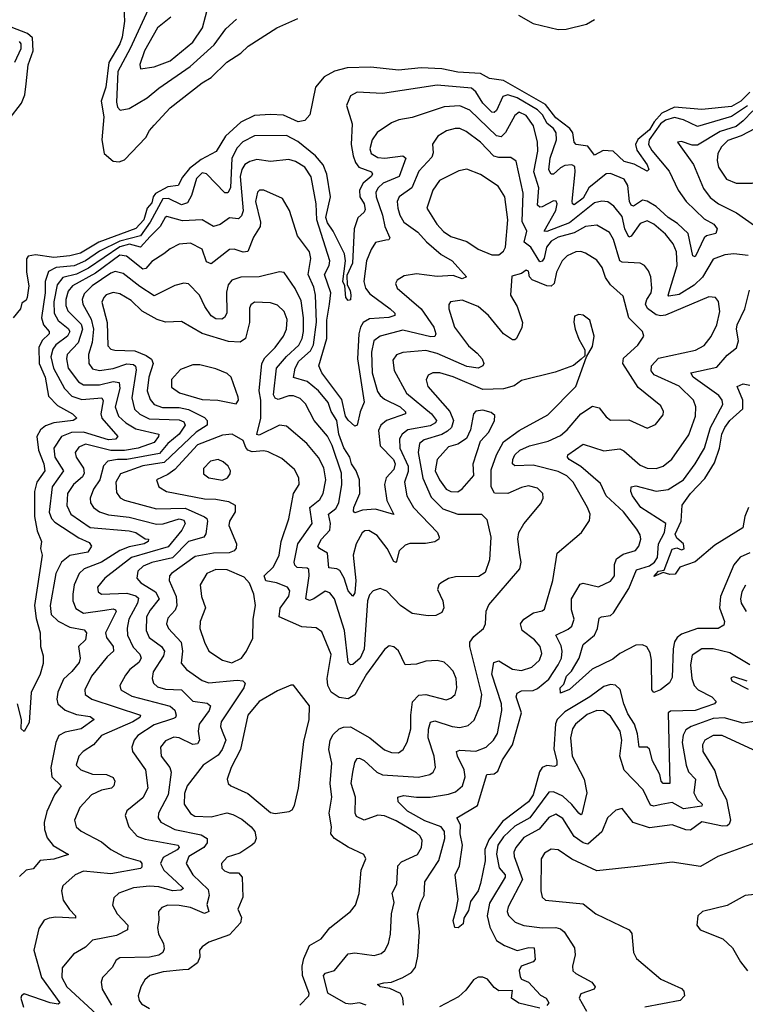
# Model space of a CAD drawing. Extents: x 1843161 to 1959474, y 907081 to 1016326.
# Tile 236 of 256: x 1874886 to 1878065, y 991238 to 995551. Entities that reach past the tile are written whole.
import ezdxf

# ---------------------------------------------------------------- set-up
doc = ezdxf.new("R2010")
doc.units = 0

msp = doc.modelspace()

# ---------------------------------------------------------------- linework, layer by layer
at = {"layer": '0CON20XD'}
for points in [[(1875337.3, 995692.7), (1875344.7, 995545), (1875334.7, 995474.7), (1875325.2, 995445), (1875276.8, 995363.2), (1875263.1, 995255), (1875243.4, 995195), (1875254.7, 995125.3), (1875246.2, 995025), (1875256.6, 994965), (1875295, 994931.6), (1875321.3, 994928.7), (1875345, 994937.8), (1875438.5, 995035), (1875454, 995066), (1875475, 995089.4), (1875544.8, 995165.2), (1875685, 995274.5), (1875725, 995297.3), (1875793.8, 995365), (1875854.7, 995405.3), (1875886.4, 995435), (1876012.5, 995515), (1876105, 995556.9)], [(1875475.4, 995655), (1875370.1, 995425), (1875315.5, 995325), (1875310.5, 995190.5), (1875315, 995168), (1875325.5, 995155.5), (1875365, 995162.1), (1875445, 995208.9), (1875495, 995251.1), (1875633.5, 995346.5), (1875738.7, 995441.3), (1875788.5, 995511.5), (1875835.9, 995554.1)], [(1875547.7, 995562.3), (1875490.2, 995515), (1875433.3, 995415), (1875412.9, 995355), (1875415.8, 995335.8), (1875474.6, 995344.6), (1875545, 995371.4), (1875645, 995453.2), (1875686.3, 995515), (1875712.7, 995615)], [(1877071.4, 995571.4), (1877135.2, 995535.2), (1877245, 995508.6), (1877280.2, 995509.8), (1877368.9, 995531.1), (1877405, 995552)], [(1874840, 995115), (1874894.5, 995185.5), (1874908.3, 995221.7), (1874915, 995270), (1874923.5, 995353.5), (1874944.9, 995415), (1874941.4, 995471.4), (1874920.2, 995490.2), (1874848.9, 995518.9)], [(1874864.2, 995365), (1874893, 995425), (1874892.1, 995445), (1874885, 995456.1)], [(1878085, 995233.6), (1878044.8, 995195), (1878005, 995171), (1877875, 995157.6), (1877755, 995168.4), (1877698.8, 995141.2), (1877666.4, 995103.6), (1877645, 995068.1), (1877594.3, 995025.7), (1877584.3, 995005), (1877589.9, 994979.9), (1877635.7, 994915), (1877642.5, 994895), (1877635, 994887.5), (1877578.7, 994918.7), (1877535, 994929.8), (1877485.6, 994975.6), (1877442.4, 994977.6), (1877405, 994958.1), (1877375, 994997.7), (1877324, 995005), (1877314.7, 995014.7), (1877309, 995055), (1877296.4, 995075), (1877235, 995122), (1877189.1, 995179.1), (1877005, 995285.6), (1876945, 995294), (1876905, 995316), (1876805, 995321.5), (1876735, 995336), (1876645, 995340.3), (1876545, 995330.4), (1876425, 995342.8), (1876320.3, 995339.7), (1876264.8, 995325.2), (1876219.4, 995300.6), (1876182.1, 995255), (1876157.5, 995135), (1876135, 995110), (1876106.2, 995103.8), (1876042.5, 995132.5), (1875985.4, 995135.4), (1875915, 995131.6), (1875855, 995102), (1875788.4, 995041.6), (1875746.2, 994973.8), (1875680.5, 994939.5), (1875630.3, 994899.7), (1875599.2, 994860.8), (1875580.6, 994825), (1875535, 994818.8), (1875480.7, 994789.3), (1875470.7, 994775), (1875465, 994749.5), (1875444.3, 994725), (1875429.3, 994675), (1875395, 994636), (1875233.2, 994576.8), (1875151.9, 994528.1), (1875105, 994516.1), (1875035, 994510.2), (1874955, 994520.6), (1874922.5, 994515), (1874916.4, 994503.6), (1874916.5, 994445), (1874925.5, 994385), (1874918.8, 994335), (1874915, 994322.5), (1874895, 994310), (1874890, 994285), (1874857.5, 994245)], [(1878095, 994834.6), (1878125, 994847.5), (1878138.2, 994871.8), (1878134, 995005), (1878146.7, 995083.3), (1878160.5, 995099.5), (1878205, 995125.5), (1878224.5, 995145), (1878262.3, 995245), (1878266, 995276), (1878257, 995327), (1878215, 995270.5), (1878138.8, 995091.2), (1878047.2, 995042.8), (1877988.4, 995021.6), (1877961, 994995), (1877945.2, 994965), (1877941.9, 994935), (1877948.3, 994905), (1877983, 994853), (1878025, 994835.7), (1878095, 994834.6)], [(1878075, 995174.1), (1878005, 995127.4), (1877855, 995083), (1877795, 995112.3), (1877755, 995122.2), (1877715, 995111), (1877693.3, 995095), (1877644.6, 995025), (1877640.4, 995005), (1877655, 994978.4), (1877732, 994888), (1877770.5, 994805), (1877805.6, 994755), (1877885, 994678.5), (1877927.6, 994655), (1877942.4, 994635), (1877936.4, 994615), (1877895.6, 994605), (1877884.9, 994595.1), (1877845, 994512.9), (1877835, 994516.2), (1877814.1, 994615), (1877768.4, 994658.4), (1877726.6, 994685), (1877675, 994733.1), (1877635, 994756.5), (1877615, 994760.6), (1877575, 994734.7), (1877565, 994739.4), (1877557.8, 994755), (1877551, 994825), (1877535, 994852), (1877475, 994877.2), (1877455, 994875.9), (1877378.9, 994815), (1877355, 994769.5), (1877315, 994740.3), (1877307.5, 994745), (1877306.2, 994756.2), (1877320.2, 994885), (1877317.5, 994907.5), (1877305, 994916.1), (1877275, 994912.3), (1877255, 994902.7), (1877224.5, 994874.5), (1877214.3, 994874.3), (1877205, 994893.8), (1877209.9, 994945), (1877237.6, 995025), (1877236.3, 995055), (1877224.8, 995075), (1877196.7, 995096.7), (1877176, 995135), (1877155, 995156.9), (1877065, 995209.2), (1877025, 995222.4), (1877002.5, 995215), (1876975, 995153.3), (1876965, 995144.7), (1876955, 995146.7), (1876915, 995186.2), (1876885, 995235.9), (1876865, 995251.7), (1876715, 995264.3), (1876475, 995227.3), (1876365, 995233.5), (1876335, 995217.5), (1876318.2, 995175), (1876342.2, 995095), (1876338.4, 995005), (1876347.1, 994955), (1876357.4, 994925), (1876372.5, 994905), (1876427.3, 994885), (1876431.9, 994875), (1876425.5, 994864.5), (1876390.9, 994835), (1876374.8, 994805), (1876376.2, 994775), (1876395.8, 994745), (1876399.8, 994720.2), (1876395, 994707.5), (1876367.3, 994682.7), (1876350.9, 994635), (1876344, 994485), (1876320, 994430), (1876320.2, 994390.2), (1876334.6, 994365), (1876337, 994345), (1876335, 994324.2), (1876325, 994320.5), (1876314.3, 994334.3), (1876310.6, 994385), (1876301.4, 994405), (1876313, 994495), (1876309.3, 994525), (1876259.7, 994625), (1876235, 994660.7), (1876227.2, 994685), (1876248.1, 994775), (1876231.5, 994875), (1876215.5, 994915), (1876182, 994955), (1876105, 995017.6), (1876055, 995044.4), (1875915, 995042.5), (1875864.3, 995015.7), (1875839.4, 994990.6), (1875815.3, 994944.7), (1875809.4, 994815), (1875797.5, 994792.5), (1875785, 994793.3), (1875705, 994875.7), (1875685, 994880.5), (1875660.2, 994855), (1875639.3, 994780.7), (1875621.5, 994748.5), (1875595, 994740.2), (1875538.3, 994768.3), (1875512.9, 994767.1), (1875458.3, 994665), (1875415, 994603.8), (1875325, 994580.8), (1875235, 994537.8), (1875175, 994494.9), (1875125, 994473.1), (1875045.5, 994465), (1875011.9, 994448.1), (1874996.9, 994405), (1874997.6, 994355), (1874982, 994245), (1874989.8, 994215), (1875014.7, 994185), (1875015.3, 994175), (1874984.1, 994145.9), (1874970.3, 994115), (1874971, 994045), (1874997.8, 993985), (1875012, 993902), (1875051.5, 993861.5), (1875117.8, 993825), (1875136.9, 993805), (1875120, 993795), (1875035, 993784.6), (1874998.5, 993771.5), (1874976.8, 993755), (1874961.2, 993725), (1874968.3, 993665), (1874992.2, 993605), (1874995.5, 993575), (1874960.8, 993525), (1874950.2, 993485), (1874951, 993375), (1874962.3, 993312.3), (1874982.1, 993265), (1874977.7, 993235), (1874983.8, 993205), (1874951.3, 992985), (1874958.3, 992928.3), (1874976.4, 992865), (1874976.9, 992805), (1874989.2, 992765), (1874989.5, 992730.5)], [(1878078.2, 994518.2), (1878015, 994525.4), (1877975, 994520.9), (1877925, 994502.9), (1877877, 994423), (1877841.5, 994388.5), (1877775, 994347.9), (1877730.5, 994340.5), (1877726.9, 994345), (1877766.6, 994475), (1877763, 994535), (1877749.6, 994569.6), (1877715, 994611.1), (1877665, 994655.3), (1877635, 994669.7), (1877605, 994659), (1877565, 994603.5), (1877555, 994598.2), (1877536.9, 994635), (1877525, 994689.1), (1877488.9, 994735), (1877463.2, 994753.2), (1877436.5, 994756.5), (1877405, 994748.4), (1877295, 994661.5), (1877195, 994623.2), (1877184.4, 994624.4), (1877235.5, 994715), (1877240.3, 994745), (1877236.1, 994756.1), (1877225, 994757.8), (1877175, 994731.9), (1877165, 994730.4), (1877155, 994738.8), (1877159.8, 994815), (1877138.6, 994885), (1877155.9, 994975), (1877154.8, 995015), (1877136.4, 995086.4), (1877105, 995131.4), (1877075, 995145.8), (1877055, 995131.5), (1877015, 995056.7), (1876995, 995037.7), (1876975, 995043), (1876858.4, 995155), (1876815, 995173.5), (1876745, 995170), (1876605, 995122.1), (1876546.7, 995113.3), (1876515, 995099.6), (1876452.2, 995057.8), (1876430.6, 995025), (1876419.4, 994985), (1876426.2, 994965), (1876455, 994948.1), (1876485.2, 994945.2), (1876564.2, 994954.2), (1876577.6, 994945), (1876548.6, 994865), (1876478.2, 994835), (1876456.7, 994815), (1876447, 994795), (1876447.4, 994775), (1876476, 994695), (1876485.6, 994645), (1876507.1, 994595), (1876502.7, 994587.3), (1876490, 994585), (1876445, 994575.6), (1876425.2, 994544.8), (1876404.8, 994495), (1876393.6, 994405), (1876401.4, 994375), (1876419.8, 994349.8), (1876509.6, 994285), (1876529.5, 994265), (1876528.9, 994255), (1876503.5, 994246.5), (1876418.7, 994241.3), (1876390.3, 994225), (1876378.6, 994205), (1876371.2, 994175), (1876365.6, 994065), (1876394.7, 993875.3), (1876377, 993833), (1876364.3, 993775.7), (1876355, 993770), (1876325, 993796.4), (1876313.8, 993815), (1876297.6, 993887.6), (1876209.3, 994005), (1876195.9, 994035), (1876232.1, 994155), (1876231.5, 994235), (1876243.9, 994305), (1876248.6, 994355), (1876222.1, 994435), (1876241.9, 994475), (1876245.2, 994495), (1876188.5, 994675), (1876185.2, 994745), (1876162.9, 994862.9), (1876135, 994904.7), (1876095, 994930.3), (1876065, 994938.2), (1875985, 994930), (1875925, 994938.8), (1875895, 994930.7), (1875873, 994917), (1875858.9, 994895), (1875852.5, 994865), (1875865, 994713.8), (1875858.2, 994691.8), (1875845, 994679.3), (1875805, 994683.2), (1875765, 994653.9), (1875735, 994644.6), (1875685, 994674.7), (1875599.5, 994669.5), (1875531.3, 994688.7), (1875523.1, 994685), (1875501, 994645), (1875458, 994602), (1875415, 994555.2), (1875367.2, 994567.2), (1875325, 994556.6), (1875186.8, 994463.2), (1875135, 994436.4), (1875075, 994421.2), (1875049.7, 994390.3), (1875035.6, 994315), (1875037, 994265), (1875054.1, 994234.1), (1875098.4, 994198.4), (1875105.5, 994185), (1875095.8, 994164.2), (1875043.6, 994126.4), (1875031.6, 994108.4), (1875022.3, 994075), (1875034.5, 994025), (1875081.9, 993935), (1875115, 993902.7), (1875158.2, 993888.2), (1875245.4, 993895), (1875251.1, 993881.1), (1875241.2, 993825), (1875245.6, 993805.6), (1875316.4, 993725), (1875305.8, 993714.2), (1875275, 993710.4), (1875165, 993744), (1875113.1, 993743.1), (1875068.8, 993725), (1875035.7, 993675), (1875040, 993635), (1875078, 993575), (1875028.7, 993505), (1875014.5, 993394.5), (1875025.7, 993365.7), (1875040.3, 993350.3), (1875145, 993281.9), (1875191.1, 993261.1), (1875200.9, 993245), (1875185, 993218), (1875105, 993204.1), (1875069.1, 993175), (1875044.1, 993125), (1875019.4, 992985), (1875024.4, 992945), (1875055, 992917), (1875105, 992890.2), (1875168.1, 992878.1), (1875178.4, 992865), (1875174.1, 992835), (1875143.1, 992805), (1875151.6, 992755), (1875146.8, 992735), (1875115, 992695.3), (1875077.6, 992662.4), (1875052.8, 992605), (1875048.1, 992575), (1875053.1, 992555), (1875085, 992527), (1875135, 992507.7), (1875195, 992498.9), (1875212.9, 992485), (1875155.6, 992445), (1875085, 992429.8), (1875057.2, 992415), (1875044.6, 992385.4), (1875022.7, 992275), (1875027.2, 992235), (1875067.7, 992195), (1875038.2, 992155), (1875005, 992082.7), (1874992.6, 992035), (1874994.3, 992004.3), (1875007, 991967), (1875033.2, 991933.2), (1875100, 991895), (1875035.7, 991874.3), (1874975, 991867.5), (1874945, 991832), (1874915, 991825.6), (1874885, 991798.1)], [(1878097.5, 995152.5), (1878055, 995107.9), (1878025, 995084.1), (1877955, 995062.1), (1877855, 995001.3), (1877832.3, 995002.3), (1877785, 995017.1), (1877767.5, 995015), (1877837.6, 994917.6), (1877881.8, 994811.8), (1877911.7, 994771.7), (1877948.1, 994745), (1878025.9, 994705.9), (1878105, 994649.2)], [(1878085, 992725.7), (1877997.7, 992777.7), (1877924.3, 992795.7), (1877874.4, 992795.6), (1877832.6, 992767.4), (1877824.8, 992725), (1877831.1, 992665), (1877840.8, 992635), (1877858.8, 992615), (1877918.9, 992585), (1877937.8, 992565), (1877929.4, 992555), (1877845, 992524.5), (1877737.2, 992522.8), (1877727.8, 992515), (1877733.8, 992205), (1877705, 992204.8), (1877695.9, 992215), (1877690.5, 992245), (1877657.8, 992305), (1877645, 992355.5), (1877634.6, 992364.6), (1877600, 992365), (1877593, 992423), (1877580, 992465), (1877551, 992511), (1877532.5, 992555), (1877517, 992617), (1877495.8, 992635.8), (1877475, 992639.6), (1877445, 992630.7), (1877384.4, 992585.6), (1877275, 992518.8), (1877241.1, 992485), (1877233.9, 992466.1), (1877226.1, 992356.1), (1877239.6, 992305), (1877238.9, 992285), (1877229.6, 992280.4), (1877195, 992283.6), (1877174.8, 992275.2), (1877163.3, 992256.7), (1877135, 992156), (1877115.9, 992125), (1877001.5, 992038.5), (1876940.7, 991959.3), (1876923.8, 991916.2), (1876925, 991866.7), (1876905, 991766.7), (1876894.2, 991735), (1876861.3, 991688.7), (1876851.7, 991648.3), (1876832.5, 991615), (1876829.5, 991590.5), (1876807, 991573), (1876792.7, 991575), (1876785.8, 991605), (1876798.5, 991651.5), (1876806.6, 991696.6), (1876794.1, 991805.9), (1876812.2, 991845), (1876826, 991935), (1876815.8, 991985), (1876817.8, 992025), (1876801.4, 992055), (1876891.4, 992108.6), (1876932.5, 992245), (1876965, 992248.1), (1876980.8, 992259.2), (1877001.4, 992308.6), (1877045.2, 992375), (1877084.4, 992515), (1877061.9, 992585), (1877065, 992601.5), (1877085, 992611.2), (1877135, 992612.8), (1877155, 992621.6), (1877205, 992662.6), (1877245.8, 992725), (1877260.2, 992755), (1877262.8, 992785), (1877258.4, 992808.4), (1877235.5, 992855), (1877289.3, 992880.7), (1877305.4, 992895), (1877314.7, 992925), (1877303.3, 992966.7), (1877303.2, 993015), (1877341.8, 993078.2), (1877355, 993083.6), (1877422.6, 993067.4), (1877475, 993092.2), (1877492.5, 993115), (1877492, 993165), (1877500.5, 993189.5), (1877529.8, 993210.2), (1877583.8, 993226.2), (1877599.2, 993245), (1877606.9, 993275), (1877603.8, 993295), (1877590.1, 993320.1), (1877531.3, 993395), (1877456.2, 993466.2), (1877430.1, 993520.1), (1877345, 993594.3), (1877293.5, 993625), (1877286.7, 993635), (1877288.1, 993645), (1877355, 993692.2), (1877445, 993662.7), (1877515, 993671.2), (1877532.6, 993662.6), (1877605, 993599.5), (1877635, 993586.8), (1877675, 993585.3), (1877705, 993595.4), (1877743.4, 993626.6), (1877817.1, 993732.9), (1877846.5, 993815), (1877847.7, 993855), (1877838, 993885), (1877775, 993946.2), (1877665.5, 993995.5), (1877653.3, 994013.3), (1877653.4, 994035), (1877685, 994068.2), (1877847, 994103), (1877885, 994124.6), (1877915, 994163.3), (1877940.3, 994215), (1877953.2, 994273.2), (1877947.1, 994317.1), (1877934.6, 994334.6), (1877905, 994336.8), (1877715, 994257.6), (1877695, 994253.4), (1877675, 994258.4), (1877636.7, 994286.7), (1877628, 994305), (1877633.3, 994325), (1877652.5, 994355), (1877656.1, 994375), (1877650.7, 994425), (1877641.3, 994451.3), (1877624.1, 994474.1), (1877605, 994484.6), (1877525, 994488.9), (1877515.2, 994495.2), (1877488, 994588), (1877469.5, 994619.5), (1877415, 994650.7), (1877365, 994644.8), (1877315, 994618.1), (1877245, 994598.7), (1877215, 994580.6), (1877193.6, 994555), (1877183.7, 994506.3), (1877175, 994494), (1877165, 994490.9), (1877124.8, 994555), (1877096.6, 994576.6), (1877108.6, 994625), (1877087.3, 994667.3), (1877091.4, 994791.4), (1877060.8, 994930.8), (1877038.3, 994948.3), (1876985, 994948), (1876963.8, 994953.8), (1876905, 995015.3), (1876842, 995062), (1876815, 995074.2), (1876793.3, 995075), (1876755.7, 995064.3), (1876718.4, 995041.6), (1876694.1, 995005.9), (1876697.5, 994967.5), (1876691.4, 994948.6), (1876635, 994887.5), (1876603.5, 994815), (1876547.9, 994775), (1876540.3, 994755), (1876542.1, 994725), (1876550.8, 994695), (1876568.7, 994665), (1876630, 994620), (1876667.6, 994577.6), (1876732.4, 994522.4), (1876781.1, 994495), (1876843.3, 994425), (1876825, 994416.2), (1876785, 994430), (1876715, 994426.8), (1876625, 994438), (1876570.6, 994429.4), (1876539.2, 994410.8), (1876532.5, 994395), (1876540, 994375), (1876644.8, 994285), (1876700.2, 994205), (1876709.6, 994175), (1876705, 994163.8), (1876687.7, 994162.3), (1876565, 994191.2), (1876465, 994164.3), (1876437.5, 994145), (1876426.9, 994095), (1876430.2, 994005), (1876453, 993923), (1876464.6, 993904.6), (1876485, 993888.8), (1876552.7, 993855), (1876576.2, 993833.8), (1876575.7, 993824.3), (1876492.5, 993795), (1876468.2, 993775), (1876458.4, 993751.6), (1876466, 993685), (1876524.1, 993625), (1876530.4, 993605), (1876525, 993580.7), (1876492, 993545), (1876484.1, 993515), (1876495.2, 993445), (1876525.7, 993384.3), (1876445, 993406.4), (1876387.7, 993402.3), (1876355, 993390.5), (1876348.5, 993398.5), (1876349.7, 993415), (1876376.2, 993475), (1876374.2, 993535), (1876359.8, 993575), (1876340.3, 993605), (1876332.1, 993635), (1876305.8, 993675.8), (1876284.6, 993735), (1876274.9, 993795), (1876251.2, 993835), (1876236.9, 993875), (1876195.7, 993925), (1876145.8, 993965.8), (1876085, 993984.5), (1876093, 994025), (1876108.5, 994055), (1876159.4, 994100.6), (1876173.5, 994126.5), (1876185.8, 994225.8), (1876182.2, 994345), (1876175, 994380), (1876149.2, 994435), (1876161.6, 994505), (1876156.4, 994535), (1876103.4, 994605), (1876068.2, 994715), (1876037.7, 994767.7), (1875955, 994804.6), (1875936.1, 994803.9), (1875927.3, 994795), (1875918.6, 994755), (1875940.4, 994665), (1875940, 994645), (1875910.9, 994599.1), (1875885, 994535.5), (1875865, 994533.2), (1875825, 994546.4), (1875805, 994544.6), (1875725, 994481.8), (1875705, 994491.1), (1875685.9, 994545.9), (1875635, 994572), (1875585, 994567.4), (1875545, 994547.1), (1875517.9, 994525), (1875465, 994491.5), (1875438.5, 994461.5), (1875425, 994458.2), (1875354, 994515), (1875325, 994520.4), (1875218.6, 994441.4), (1875117.7, 994385), (1875098.4, 994361.6), (1875088.5, 994325), (1875088.6, 994298.6), (1875096.4, 994276.4), (1875155, 994216.8), (1875160.5, 994195), (1875142, 994135), (1875094.4, 994085), (1875090.5, 994065), (1875098.8, 994025), (1875143.9, 993965), (1875165, 993952), (1875235, 993952), (1875295.8, 993965.8), (1875322.1, 993962.1), (1875325.2, 993935), (1875304.8, 993855), (1875319.3, 993815), (1875350.5, 993785), (1875395, 993759.7), (1875495.4, 993735), (1875494.7, 993725), (1875475, 993699.8), (1875405.4, 993675), (1875345, 993663.7), (1875285, 993664.3), (1875175, 993691.7), (1875145, 993679.4), (1875129.4, 993655), (1875133.2, 993635), (1875166, 993586), (1875169, 993565), (1875160.7, 993549.3), (1875121.8, 993515), (1875094.8, 993475), (1875092.5, 993422.5), (1875109.8, 993385), (1875195, 993326.5), (1875365, 993312.8), (1875395, 993304.8), (1875435, 993277.1), (1875450, 993275), (1875449.2, 993265), (1875431.1, 993255), (1875365, 993241.8), (1875325, 993226.1), (1875245, 993175.2), (1875167.9, 993145), (1875147.1, 993125), (1875125.2, 993075), (1875118.1, 993035), (1875118.4, 993005), (1875132.4, 992972.4), (1875165, 992951.5), (1875259.2, 992965), (1875295, 992970), (1875306.1, 992966.1), (1875308.7, 992958.7), (1875261.9, 992865), (1875265.7, 992845), (1875295.7, 992805), (1875296.9, 992785), (1875269.5, 992760.5), (1875200.8, 992675), (1875170.8, 992615), (1875172.7, 992595), (1875202.5, 992575), (1875415.6, 992505), (1875411.8, 992495), (1875381.8, 992475), (1875244.8, 992415.2), (1875209.6, 992375), (1875164.4, 992345.6), (1875144.7, 992325), (1875133.6, 992285), (1875153.3, 992265), (1875205, 992246.1), (1875266.2, 992245), (1875295, 992232.2), (1875302.7, 992215), (1875298.1, 992195), (1875287.9, 992185), (1875245, 992176), (1875200, 992155), (1875149.2, 992100.8), (1875125.7, 992045), (1875133.6, 992015), (1875155, 991996.4), (1875245, 991949.1), (1875285.7, 991915.7), (1875342.2, 991885), (1875413.6, 991865), (1875421.1, 991855), (1875421.1, 991838.9), (1875415, 991833), (1875285, 991810.2), (1875165, 991821.1), (1875129.5, 991805), (1875075, 991756.7), (1875069.1, 991735), (1875076.8, 991695), (1875103.5, 991653.5), (1875131.1, 991625), (1875131.2, 991615), (1875045, 991619.2), (1875015, 991616), (1874993.7, 991606.3), (1874970.1, 991569.9), (1874948, 991475), (1874981.2, 991355), (1875061.9, 991245), (1875055, 991238.9), (1875020, 991245), (1874905, 991283.8), (1874894.1, 991275.9), (1874891.2, 991265), (1874902.2, 991225)], [(1876985, 994520.8), (1877005, 994537.5), (1877014.6, 994555.4), (1877025.1, 994675.1), (1877011, 994775), (1876982, 994822), (1876905, 994872.5), (1876845, 994896.5), (1876810.6, 994889.4), (1876725, 994846.8), (1876696, 994805), (1876670.4, 994725), (1876712.9, 994655), (1876743.1, 994623.1), (1876775, 994602), (1876845, 994580), (1876895, 994545.9), (1876955, 994521.5), (1876985, 994520.8)], [(1876567.3, 991235), (1876564.7, 991265), (1876553.9, 991285), (1876507.6, 991307.6), (1876465.8, 991315), (1876453.8, 991325), (1876481.8, 991331.8), (1876515, 991335.4), (1876564.2, 991355), (1876602.1, 991377.9), (1876619.4, 991400.6), (1876630.9, 991449.1), (1876637.3, 991555), (1876629.6, 991635), (1876642.9, 991685), (1876657.8, 991715), (1876660.4, 991775), (1876721.8, 991868.2), (1876749, 991965), (1876746.5, 991995), (1876732.1, 992015), (1876661.7, 992041.7), (1876585, 992083.8), (1876543.8, 992125), (1876542.5, 992145), (1876567.4, 992152.6), (1876625, 992144.8), (1876684, 992146), (1876765, 992158.4), (1876795, 992169.1), (1876825.9, 992195), (1876838.1, 992235), (1876833.8, 992265), (1876804, 992325), (1876800, 992345), (1876815, 992351.3), (1876885, 992346.4), (1876930, 992365), (1876961.5, 992395), (1876979.2, 992425), (1876998.1, 992525), (1876996.8, 992555), (1876955.2, 992684.8), (1876962.9, 992735), (1876985, 992743.2), (1877045, 992706.3), (1877085, 992700.8), (1877130, 992715), (1877163.3, 992745), (1877174.2, 992775), (1877167, 992805), (1877141.8, 992835), (1877087.7, 992875), (1877080, 992905), (1877094.5, 992925), (1877136.5, 992953.5), (1877175, 992961.1), (1877185, 992969.4), (1877222.5, 993095), (1877240.5, 993215), (1877347.5, 993305), (1877382.7, 993357.3), (1877385.7, 993385), (1877374.2, 993415), (1877310.3, 993525), (1877282.9, 993552.9), (1877245, 993572), (1877135, 993600.1), (1877055, 993597.3), (1877045.6, 993605), (1877046.8, 993625), (1877055.4, 993645), (1877077.9, 993665), (1877120, 993685), (1877201.1, 993705), (1877255, 993730), (1877285, 993754.1), (1877344.6, 993825.4), (1877395, 993858.5), (1877425, 993850.5), (1877455, 993811.1), (1877475, 993797.5), (1877555, 993798.5), (1877635, 993762.5), (1877672.3, 993777.7), (1877705, 993820), (1877706.4, 993835), (1877695, 993860), (1877595, 993940), (1877529.2, 994045), (1877532, 994068), (1877594.6, 994125), (1877620.8, 994165), (1877614.4, 994185), (1877555.2, 994245.2), (1877537.3, 994312.7), (1877529.7, 994339.7), (1877475, 994390), (1877451.9, 994421.9), (1877437.6, 994465), (1877415, 994498.2), (1877365, 994528.9), (1877345, 994535.9), (1877322.5, 994535), (1877285, 994516.1), (1877263.3, 994495), (1877238.2, 994445), (1877227, 994395), (1877215, 994384.2), (1877195, 994385.8), (1877131.8, 994411.8), (1877119.6, 994425), (1877115, 994450), (1877105, 994453.8), (1877085, 994438.8), (1877042.5, 994427.5), (1877036.3, 994345), (1877065.7, 994295), (1877089.2, 994225), (1877086.6, 994203.4), (1877063.3, 994155), (1877055, 994148.8), (1877045, 994148.8), (1877005, 994175.6), (1876940, 994255), (1876895, 994294.7), (1876825, 994322.9), (1876773.1, 994315), (1876766.2, 994303.8), (1876766.1, 994285), (1876790.3, 994205), (1876852.5, 994122.5), (1876890.7, 994090.7), (1876911.8, 994065), (1876918.9, 994045), (1876915.3, 994034.7), (1876894.7, 994025.3), (1876845, 994032.3), (1876715, 994089), (1876665, 994101.5), (1876565, 994093.6), (1876537.3, 994082.7), (1876520.6, 994059.4), (1876526.7, 994015), (1876581.1, 993915), (1876690.2, 993825), (1876712.6, 993795), (1876707.6, 993785), (1876685, 993772.2), (1876586.2, 993755), (1876561.8, 993735), (1876549.8, 993715), (1876551.7, 993675), (1876588.6, 993595), (1876588, 993572), (1876572, 993525), (1876581.8, 993465), (1876611.8, 993415), (1876716.2, 993305), (1876723.8, 993285), (1876721.8, 993275), (1876705, 993264.2), (1876663.3, 993256.7), (1876595, 993256.6), (1876575, 993248.9), (1876548.4, 993225), (1876535, 993173.8), (1876525, 993178), (1876496.4, 993235), (1876451.6, 993291.6), (1876415, 993313.4), (1876397.9, 993312.1), (1876386.1, 993303.9), (1876360.7, 993255), (1876347.5, 993205), (1876359.1, 993095), (1876355, 993040), (1876345, 993025.7), (1876325, 993050), (1876307.4, 993105), (1876288, 993138), (1876275, 993145.6), (1876239.8, 993149.8), (1876234, 993214), (1876199.2, 993235), (1876192.7, 993245), (1876208, 993275), (1876245, 993315.6), (1876247.9, 993345), (1876238.4, 993385), (1876270.6, 993409.4), (1876284.8, 993435), (1876297.6, 993515), (1876295.9, 993565), (1876255.7, 993685.7), (1876235, 993727.5), (1876176.3, 993795), (1876138.1, 993868.1), (1876115, 993891.3), (1876085, 993903.7), (1876065, 993903.2), (1876018.1, 993888.1), (1876005, 993892.9), (1875997.7, 993907.7), (1876010.5, 994025), (1876054.3, 994075.7), (1876108.9, 994125), (1876123.5, 994155), (1876129.6, 994185), (1876129.7, 994245), (1876119.1, 994319.1), (1876093, 994373), (1876045, 994443.1), (1876025, 994446.4), (1875935.5, 994424.5), (1875855, 994423.3), (1875815, 994410.7), (1875799.7, 994390.3), (1875792.3, 994357.7), (1875792.9, 994265), (1875784, 994246), (1875771.1, 994238.9), (1875745, 994241.4), (1875725, 994254), (1875696.7, 994295), (1875673.7, 994345), (1875625, 994393.5), (1875605, 994396.5), (1875565, 994386.2), (1875475, 994341.2), (1875412, 994382), (1875339.1, 994439.1), (1875305, 994448.1), (1875285, 994441.2), (1875203.5, 994385), (1875169.1, 994350.9), (1875159, 994325), (1875162.3, 994305), (1875199.2, 994239.2), (1875209.9, 994195), (1875203.5, 994136.5), (1875187, 994085), (1875189.4, 994045), (1875205, 994022.2), (1875235, 994014.1), (1875296.1, 994023.9), (1875355, 994043.6), (1875385, 994041), (1875393.5, 994033.5), (1875396.9, 994016.9), (1875377.9, 993895), (1875388.9, 993845), (1875412.6, 993822.6), (1875452.6, 993802.6), (1875585, 993799.1), (1875605, 993789.8), (1875611.6, 993775), (1875585.2, 993735), (1875534.5, 993695), (1875498.6, 993651.4), (1875355.6, 993624.4), (1875315, 993624), (1875272.8, 993617.2), (1875252.5, 993597.5), (1875236.4, 993535), (1875209.1, 993495), (1875195.4, 993455.4), (1875196, 993435), (1875208.9, 993415), (1875235, 993395.7), (1875275, 993381.7), (1875365, 993372.7), (1875485, 993341.9), (1875515, 993342.4), (1875585, 993365.4), (1875605, 993359), (1875611.1, 993345), (1875596.1, 993315), (1875537.2, 993242.8), (1875375.3, 993194.7), (1875259.7, 993105), (1875227.5, 993065), (1875229.1, 993045), (1875243.8, 993035), (1875355, 993039.7), (1875395, 993027.9), (1875406.5, 993016.5), (1875402.8, 992995), (1875364.8, 992925), (1875356.2, 992886.2), (1875358, 992855), (1875383, 992803), (1875412.2, 992772.2), (1875418.6, 992755), (1875407.5, 992735), (1875369.1, 992705), (1875350.1, 992679.9), (1875325.4, 992635), (1875329.2, 992615), (1875377.2, 992587.2), (1875544.6, 992544.6), (1875565, 992526.1), (1875571, 992505), (1875569.2, 992495), (1875560.3, 992489.7), (1875475, 992462.8), (1875403.8, 992415), (1875387.5, 992395), (1875377.3, 992365), (1875380, 992345), (1875436.7, 992265), (1875447.3, 992185), (1875425, 992143.1), (1875355, 992086), (1875347.5, 992065), (1875363.8, 992015), (1875401.2, 991975), (1875435, 991962), (1875579.6, 991935), (1875584.1, 991925), (1875575.8, 991915), (1875515, 991881.1), (1875502.3, 991855), (1875516.8, 991825), (1875572.4, 991775), (1875603.8, 991745), (1875592.3, 991737.7), (1875555, 991734.5), (1875495, 991752.9), (1875455, 991756), (1875385, 991748.9), (1875320, 991725), (1875298.9, 991705), (1875291.9, 991671.9), (1875312.9, 991635), (1875359.4, 991585), (1875358, 991565), (1875310.5, 991539.5), (1875205, 991518.4), (1875175, 991488.9), (1875121.8, 991458.2), (1875071.8, 991398.2), (1875070.5, 991355), (1875092.9, 991315), (1875222.4, 991195)], [(1878084.4, 993215.6), (1878042.8, 993197.2), (1878015, 993162.7), (1877957.1, 993025), (1877951.9, 992975), (1877973.8, 992915), (1877971.7, 992898.3), (1877946, 992884), (1877855, 992883.7), (1877785, 992859.5), (1877766.3, 992845), (1877754.2, 992825.8), (1877748.7, 992795), (1877745, 992670), (1877733, 992647), (1877694.2, 992615), (1877665, 992604.4), (1877655.7, 992615), (1877654.7, 992745), (1877647.6, 992777.6), (1877633.4, 992803.4), (1877615, 992812.1), (1877585, 992811.6), (1877514.8, 992775.2), (1877485, 992749.3), (1877393.6, 992706.4), (1877295, 992617.1), (1877255, 992600.8), (1877253.9, 992623.9), (1877269.8, 992640.2), (1877281.8, 992675), (1877303.3, 992696.7), (1877336.5, 992755), (1877355, 992814.4), (1877404.2, 992855.8), (1877416.8, 992885), (1877425, 992928.9), (1877435, 992936), (1877475, 992942), (1877487.1, 992952.9), (1877555, 993059.2), (1877588.1, 993141.9), (1877645, 993159.5), (1877667.4, 993175), (1877680.1, 993195), (1877684.6, 993255), (1877711.6, 993305), (1877716.3, 993345), (1877607.6, 993415), (1877570.8, 993465), (1877563.8, 993485), (1877565.6, 993504.4), (1877585, 993509.6), (1877675, 993485.2), (1877726.5, 993493.5), (1877795, 993535.9), (1877845.2, 993605), (1877885.8, 993675), (1877913, 993765), (1877966.1, 993865), (1877963.2, 993885), (1877949.4, 993905), (1877836.1, 993985), (1877825.8, 994005), (1877940.9, 994029.1), (1877985, 994081.1), (1878026, 994114), (1878036, 994145), (1878026.9, 994195), (1878029.8, 994215), (1878063.1, 994285), (1878082.9, 994367.1)], [(1876404.6, 991234.6), (1876375, 991244.5), (1876335, 991238.5), (1876315, 991241.8), (1876236.4, 991286.4), (1876217.2, 991365), (1876225.3, 991374.7), (1876265, 991386.9), (1876325, 991459.6), (1876355, 991463.2), (1876438.4, 991451.6), (1876469.9, 991460.1), (1876486.2, 991473.8), (1876501.5, 991505), (1876511.1, 991545), (1876515.3, 991635), (1876526.1, 991683.9), (1876517.2, 991725), (1876538.8, 991765), (1876542.8, 991845), (1876558.3, 991861.7), (1876628.7, 991895), (1876646.8, 991925), (1876649.5, 991955), (1876640.6, 991975), (1876625, 991989), (1876535, 992041.9), (1876485, 992063.2), (1876455, 992066.5), (1876395, 992044.7), (1876361.2, 992061.2), (1876355.3, 992075.3), (1876357.5, 992145), (1876338.6, 992205), (1876345.2, 992254.8), (1876355, 992297.5), (1876365, 992314.3), (1876375, 992316.4), (1876395, 992305.5), (1876450.8, 992255), (1876475, 992242.9), (1876633.1, 992233.1), (1876682.5, 992245), (1876697.8, 992255), (1876708.2, 992275), (1876702.1, 992325), (1876675.2, 992405), (1876677, 992443), (1876686.3, 992473.7), (1876705, 992480.3), (1876780.8, 992455), (1876815, 992450.7), (1876850.5, 992459.5), (1876876.7, 992483.3), (1876903.2, 992546.8), (1876910.6, 992595), (1876858.1, 992805), (1876858.7, 992825), (1876875, 992849.6), (1876918.1, 992885), (1876926.5, 992905), (1876929.4, 992960.6), (1876941.8, 992988.2), (1877077.8, 993145), (1877083.6, 993175), (1877077.5, 993207.5), (1877067.8, 993275), (1877072.2, 993305), (1877095, 993342.5), (1877168.8, 993431.2), (1877179.5, 993455), (1877177.5, 993475), (1877155, 993498.5), (1877115, 993509.1), (1877085, 993502.2), (1877025, 993475.5), (1876966.8, 993476.8), (1876952.2, 993505), (1876951, 993579), (1876974.9, 993645.1), (1877005, 993702), (1877075, 993751.5), (1877199.4, 993820.6), (1877321.9, 993945), (1877370, 994075), (1877395, 994120), (1877403.3, 994165), (1877383.8, 994235), (1877355, 994256.2), (1877335, 994260), (1877317, 994253), (1877313.9, 994226.1), (1877320, 994195), (1877335, 994152.5), (1877362.5, 994105), (1877361.7, 994078.3), (1877346.2, 994063.8), (1877313, 994037), (1877232.7, 994007.3), (1877085, 993971.1), (1877052.1, 993947.9), (1877005, 993933.7), (1876915, 993931.1), (1876785, 993986.7), (1876726.7, 994005), (1876696.2, 994003.8), (1876675, 993994), (1876666.6, 993973.4), (1876673.5, 993945), (1876771.2, 993835), (1876786.1, 993795), (1876777.9, 993765), (1876761, 993749), (1876735, 993734.5), (1876658.8, 993711.2), (1876637.2, 993695), (1876632.4, 993655), (1876652.5, 993542.5), (1876689.1, 993459.1), (1876739.2, 993409.2), (1876805, 993384.8), (1876908.8, 993385), (1876932, 993362), (1876950, 993285), (1876944.5, 993185.5), (1876925, 993130), (1876898.2, 993111.8), (1876795, 993110), (1876765, 993103.3), (1876732, 993085), (1876722, 993075), (1876716, 993055), (1876739.2, 993005), (1876744.2, 992975), (1876735, 992954), (1876708.9, 992941.1), (1876675, 992939.1), (1876605, 992950), (1876555, 992985.4), (1876495, 993047.8), (1876465, 993058.9), (1876435, 993049.4), (1876418.7, 993031.3), (1876410.4, 993005), (1876395, 992794.3), (1876377.3, 992755), (1876345, 992726.7), (1876335, 992725.7), (1876324.7, 992734.7), (1876308.8, 992875), (1876265, 993014.5), (1876245, 993041.2), (1876225, 993047.6), (1876175.3, 993015), (1876155, 993007.3), (1876140.3, 993015), (1876154.8, 993115), (1876153, 993143), (1876145, 993149.3), (1876102, 993152), (1876091.6, 993161.6), (1876088.4, 993175), (1876104.3, 993255), (1876167.7, 993345), (1876157.4, 993415), (1876200.5, 993449.5), (1876216.1, 993475), (1876226.7, 993535), (1876217.8, 993587.8), (1876195, 993633.6), (1876144.7, 993695), (1876055, 993771.2), (1876025, 993774.7), (1875935, 993730.7), (1875924.3, 993734.3), (1875942, 993805), (1875942, 993885), (1875934.8, 993925), (1875946.2, 994045), (1875960.3, 994069.7), (1876005, 994115.9), (1876041.6, 994165), (1876054.7, 994195), (1876057.8, 994237.8), (1876045, 994272.7), (1876015, 994300.4), (1875985, 994310.8), (1875915, 994314.4), (1875898.5, 994301.5), (1875892.4, 994287.6), (1875893.3, 994225), (1875875.4, 994154.6), (1875851.9, 994138.1), (1875800.9, 994140.9), (1875685, 994175.9), (1875595, 994229.6), (1875525, 994226.6), (1875487.7, 994237.7), (1875423.2, 994275), (1875375, 994320.7), (1875325, 994349.7), (1875295, 994356.9), (1875265, 994346.1), (1875254, 994335), (1875246.5, 994313.5), (1875269.1, 994225), (1875272.4, 994122.4), (1875285, 994107.9), (1875302.9, 994102.9), (1875390.1, 994100.1), (1875440.5, 994080.5), (1875463.8, 994063.8), (1875470.7, 994045), (1875452.3, 993985), (1875443.8, 993925), (1875457.2, 993887.2), (1875475, 993866.2)], [(1875835, 993868), (1875844.3, 993885), (1875843, 993897), (1875813.1, 993985), (1875795, 994001.8), (1875745, 994021.8), (1875675, 994039.6), (1875645, 994039.5), (1875591.2, 994018.8), (1875550.8, 993975), (1875550.9, 993940.9), (1875586.2, 993916.2), (1875685, 993888.2), (1875754.5, 993884.5), (1875835, 993868)], [(1878079.1, 993415), (1878062.7, 993375), (1878053.8, 993325), (1877931.1, 993248.9), (1877845, 993176.2), (1877777.7, 993152.3), (1877757.7, 993122.3), (1877735, 993121.2), (1877705, 993130), (1877665, 993112.5), (1877685, 993136), (1877710, 993140), (1877745, 993231.8), (1877765, 993238.2), (1877785, 993229.4), (1877797.2, 993232.8), (1877794.4, 993255), (1877765, 993280.4), (1877757.7, 993297.7), (1877784.3, 993355), (1877788.8, 993425), (1877825, 993475.6), (1877888.3, 993541.7), (1877929.9, 993610.1), (1877952.2, 993675), (1877961.7, 993735), (1877975, 993765.4), (1877996.8, 993795), (1878053.6, 993846.4), (1878054.1, 993885), (1878029.4, 993945), (1878055, 993956.2), (1878085, 993949.6)], [(1875475, 993866.2), (1875512.2, 993852.2), (1875585, 993852.3), (1875625, 993843.8), (1875695, 993808.9), (1875707.6, 993795), (1875708, 993775), (1875658.6, 993745), (1875518.6, 993611.4), (1875425, 993597.2), (1875327.7, 993562.3), (1875307, 993525), (1875310.2, 993480.2), (1875326.7, 993456.7), (1875345.8, 993445.8), (1875485, 993408.8), (1875611, 993411), (1875695, 993373.3), (1875705.6, 993365.6), (1875708.2, 993355), (1875701.7, 993298.3), (1875693.3, 993285), (1875625, 993264.8), (1875555.4, 993194.6), (1875465, 993173.3), (1875427.6, 993157.6), (1875403.2, 993135), (1875399.1, 993105), (1875416.7, 993085), (1875480.6, 993045), (1875496.9, 993015), (1875457.7, 992965), (1875442.2, 992935), (1875440.2, 992875), (1875453.6, 992845), (1875507.3, 992805), (1875520.2, 992785), (1875516.1, 992765), (1875470.8, 992695), (1875466, 992665), (1875472, 992645), (1875489.5, 992629.5), (1875525, 992618.3), (1875595, 992615.7), (1875645, 992565.7), (1875707.4, 992557.4), (1875721.8, 992545), (1875715.6, 992525), (1875671.6, 992465), (1875667.8, 992435), (1875674.1, 992395), (1875665, 992378.9), (1875645, 992376.2), (1875585.4, 992405.4), (1875561.5, 992408.5), (1875525, 992392.4), (1875503.6, 992365), (1875505.2, 992325), (1875543.2, 992275), (1875549.2, 992255), (1875535.8, 992155), (1875494.3, 992075), (1875493.3, 992055), (1875505, 992035.5), (1875565, 992004.1), (1875680.5, 991980.5), (1875706.9, 991965), (1875706.9, 991945), (1875692.7, 991925), (1875626.6, 991885), (1875614.7, 991855), (1875644.7, 991805), (1875711.5, 991741.5), (1875715.8, 991715), (1875705.2, 991675), (1875715.2, 991645), (1875695, 991635.8), (1875635, 991662.4), (1875585, 991670.2), (1875535, 991671.8), (1875508.4, 991661.6), (1875493.5, 991645), (1875496, 991606), (1875489.3, 991575), (1875494.7, 991545), (1875516.6, 991505), (1875518.6, 991481.4), (1875513.2, 991465), (1875495, 991453.3), (1875455, 991444.5), (1875325, 991442), (1875308.2, 991431.8), (1875291.4, 991398.6), (1875249.5, 991355), (1875243.6, 991335), (1875246.7, 991305), (1875288, 991235)], [(1876805, 993482.5), (1876825, 993495.6), (1876875.8, 993554.2), (1876872.7, 993605), (1876905.4, 993705), (1876940.9, 993745), (1876966.2, 993795), (1876967.1, 993817.1), (1876951.1, 993831.1), (1876915, 993841.2), (1876884.1, 993835.9), (1876874.6, 993825), (1876860.6, 993755), (1876842.9, 993717.1), (1876805, 993692.2), (1876765, 993679.7), (1876714.7, 993625), (1876706.1, 993575), (1876725.8, 993535), (1876755, 993494.7), (1876775.4, 993484.6), (1876805, 993482.5)], [(1876113.7, 991235), (1876152.6, 991275), (1876154.7, 991285), (1876125.7, 991365), (1876123.9, 991405), (1876131.4, 991438.6), (1876155.5, 991495), (1876207.5, 991525), (1876245, 991573.3), (1876335, 991644.4), (1876357.9, 991672.1), (1876373.2, 991723.2), (1876382.2, 991825), (1876402, 991875), (1876393.3, 991895), (1876325, 991925.8), (1876264.6, 991964.6), (1876248.5, 991985), (1876251.8, 992015), (1876241.3, 992075), (1876254.2, 992145), (1876246.8, 992205), (1876254.1, 992295), (1876240.3, 992355), (1876245.8, 992395), (1876259.6, 992420.4), (1876285, 992444.1), (1876305, 992452.6), (1876335, 992453.2), (1876419.6, 992405), (1876485, 992353.4), (1876515, 992341.3), (1876545, 992340.4), (1876566.5, 992355), (1876584.3, 992385.7), (1876600.2, 992445), (1876600.2, 992505), (1876606.4, 992563.6), (1876635, 992592.9), (1876665, 992595.9), (1876755, 992572.5), (1876775, 992578.5), (1876794.4, 992595), (1876801.8, 992625), (1876797.8, 992665), (1876785, 992696.7), (1876765, 992720), (1876745, 992737.1), (1876715, 992744.4), (1876665, 992741.5), (1876625, 992728.5), (1876574.6, 992724.6), (1876545, 992786.9), (1876525, 992803.3), (1876505, 992807.8), (1876485, 992792.9), (1876405, 992684.6), (1876355, 992594.1), (1876325, 992576.2), (1876285, 992581.7), (1876251.1, 992605), (1876235.6, 992635), (1876233.6, 992665), (1876250.5, 992770.5), (1876210.4, 992870.4), (1876185, 992886.9), (1876121.5, 992891.5), (1876022.2, 992935), (1876026.5, 992973.5), (1876065, 993025.7), (1876069, 993049), (1876059.5, 993065), (1876010.6, 993085), (1875965, 993092.8), (1875956.5, 993115), (1875998.4, 993155), (1876023.5, 993205), (1876031.4, 993265), (1876064.8, 993365.2), (1876085, 993476), (1876110.4, 993515), (1876108.5, 993545), (1876090.4, 993580.4), (1876035, 993628.9), (1875975, 993658.7), (1875955, 993663.1), (1875905, 993658.7), (1875886.2, 993666.2), (1875876.5, 993676.5), (1875865, 993707.8), (1875816.3, 993736.3), (1875775, 993730.7), (1875665, 993688.7), (1875565, 993581), (1875535, 993558.9), (1875485.8, 993535), (1875495.6, 993505), (1875528.6, 993485), (1875695, 993452.7), (1875745, 993451.6), (1875800.7, 993440.7), (1875830.4, 993425), (1875830, 993395), (1875805.3, 993355), (1875802.4, 993335), (1875836.4, 993255), (1875835, 993236.2), (1875825.6, 993224.4), (1875803.7, 993216.3), (1875735, 993214.9), (1875655, 993200), (1875550.8, 993125), (1875542.5, 993115), (1875540.9, 993095), (1875571.3, 993025), (1875574.3, 992985.7), (1875566.8, 992965), (1875535, 992930), (1875529.7, 992905), (1875538.2, 992885), (1875593, 992825), (1875598.6, 992785), (1875593.1, 992733.1), (1875616.7, 992705), (1875685, 992656.7), (1875715, 992646.2), (1875838.5, 992658.5), (1875864, 992655), (1875873.3, 992645), (1875868.2, 992625), (1875768.8, 992475), (1875765.8, 992455), (1875772.9, 992435)], [(1875775, 993533.5), (1875796, 993545), (1875808.5, 993561.5), (1875809.1, 993575), (1875799.5, 993595), (1875777.8, 993615), (1875756, 993625), (1875722, 993618), (1875692, 993585), (1875691.2, 993561.2), (1875714.6, 993544.6), (1875775, 993533.5)], [(1875815, 992733.4), (1875857.3, 992755), (1875880.4, 992785), (1875907.8, 992842.2), (1875908.7, 992925), (1875918.4, 992985), (1875911.8, 993035), (1875893.4, 993083.4), (1875868.8, 993108.8), (1875795, 993140.8), (1875745, 993142.5), (1875705.3, 993124.7), (1875676.2, 993075), (1875682.9, 993025), (1875700, 992975), (1875676.2, 992915), (1875675.4, 992885), (1875695, 992824), (1875715, 992784.4), (1875775.2, 992745.2), (1875815, 992733.4)], [(1878065.6, 993074.4), (1878050, 993045), (1878044.3, 993015), (1878047.5, 992995), (1878068.3, 992958.3)], [(1874989.5, 992730.5), (1874975.8, 992684.2), (1874936.7, 992603.3), (1874927.2, 992472.8), (1874905, 992432.5), (1874891.9, 992445), (1874894.6, 992485), (1874875.8, 992555)], [(1876005, 992074.6), (1876066.7, 992083.3), (1876079.3, 992090.7), (1876090.5, 992109.5), (1876107.6, 992185), (1876130.5, 992389.5), (1876154.5, 992485), (1876155.7, 992545), (1876085, 992635.4), (1876074, 992636), (1876015, 992612), (1875935.2, 992564.8), (1875886.2, 992505), (1875853.9, 992355), (1875812.7, 992275), (1875795.6, 992225), (1875799.4, 992205), (1875811.4, 992195), (1875885, 992161.8), (1875985, 992077.9), (1876005, 992074.6)], [(1878072.9, 992652.9), (1878015, 992672), (1878002.3, 992667.7), (1878006.7, 992655), (1878078.2, 992618.2)], [(1878103.1, 992476.9), (1878055, 992470.2), (1877972.4, 992492.4), (1877925, 992489.6), (1877828.5, 992455), (1877805, 992440), (1877792.4, 992417.6), (1877788.9, 992385), (1877806, 992285), (1877816.7, 992256.7), (1877847.4, 992225), (1877839.6, 992165), (1877854.8, 992134.8), (1877875.4, 992115), (1877874.3, 992105.7), (1877795, 992094.8), (1877745, 992121.4), (1877696.5, 992113.5), (1877665, 992105.7), (1877650.1, 992110.1), (1877618.1, 992178.1), (1877535, 992264.1), (1877515.2, 992325), (1877523.6, 992395), (1877516.2, 992435), (1877475, 992500.9), (1877444.3, 992524.3), (1877415, 992525.2), (1877372.9, 992507.1), (1877320.8, 992465), (1877308.5, 992445), (1877298.7, 992405), (1877306.6, 992325), (1877359.8, 992225), (1877371, 992165), (1877348.3, 992071.7), (1877345, 992067.8), (1877335, 992075.5), (1877305, 992113.9), (1877265, 992149.2), (1877225, 992168.6), (1877205, 992167.6), (1877120.9, 992055), (1877055, 992018.4), (1877005, 991972), (1876981, 991935), (1876975.1, 991895.1)], [(1875772.9, 992435), (1875789, 992395), (1875773.4, 992355), (1875755, 992329.6), (1875690.4, 992285), (1875619.1, 992195), (1875608.2, 992161.8), (1875607.1, 992115), (1875635, 992073.8), (1875652.9, 992062.9), (1875725, 992059.8), (1875792.9, 992077.1), (1875819.8, 992069.8), (1875858.6, 992048.6), (1875900, 992015), (1875916.6, 991995), (1875922.2, 991965), (1875915, 991945.6), (1875903.3, 991935), (1875850.3, 991899.7), (1875795, 991882.9), (1875769.5, 991855), (1875771.8, 991835), (1875782.9, 991822.9), (1875805, 991814.2), (1875844.3, 991814.3), (1875860, 991795), (1875863.2, 991706.8), (1875842.1, 991655), (1875857.7, 991617.7), (1875853.9, 991595), (1875805, 991541.9), (1875715, 991510.8), (1875685, 991490), (1875674.4, 991475), (1875675.6, 991445), (1875665, 991420), (1875625, 991390), (1875600.9, 991389.1), (1875515, 991380.6), (1875455.6, 991365), (1875434.3, 991345.7), (1875416.2, 991315), (1875404.6, 991275), (1875408.9, 991255), (1875419.9, 991239.9), (1875455, 991219.3)], [(1878175, 992317.1), (1877964, 992415), (1877925, 992415.7), (1877887.3, 992395), (1877876.9, 992375), (1877879.1, 992345), (1877930.9, 992260.9), (1877950.5, 992195), (1877982.6, 992135), (1878000.3, 992045), (1877995, 992027.1), (1877985, 992020.4), (1877965, 992018.9), (1877875, 992036.7), (1877825, 992001.6), (1877805, 992003), (1877745, 992024.7), (1877645, 992011.8), (1877573.6, 992035), (1877525, 992096.2), (1877498.3, 992088.3), (1877461.1, 992055), (1877437, 991993), (1877375, 991940), (1877355, 991944.8), (1877315, 991973.7), (1877265, 992051.8), (1877235, 992070.9), (1877205, 992056.1), (1877161.6, 992005), (1877095, 991968.9), (1877059.7, 991925), (1877051.4, 991905), (1877051.9, 991885), (1877088.9, 991785), (1877026.2, 991665), (1877022.3, 991645), (1877027.1, 991627.1), (1877057.3, 991597.3), (1877095, 991582.8), (1877175, 991572.4), (1877235, 991575.2), (1877255, 991569), (1877272, 991555), (1877316.5, 991485), (1877319.1, 991455), (1877307.9, 991405), (1877310, 991385), (1877322.4, 991372.4), (1877392.5, 991335), (1877408, 991315), (1877403.3, 991305), (1877345, 991284), (1877336.9, 991265), (1877350.9, 991240.9), (1877368.6, 991208.6)], [(1878105, 991943.5), (1877945, 991885.4), (1877868.3, 991841.7), (1877745, 991860.9), (1877592, 991842), (1877415, 991822.9), (1877304.4, 991874.4), (1877245, 991914.6), (1877215, 991918.2), (1877185, 991900.6), (1877170, 991875), (1877168.9, 991735), (1877175, 991706.7), (1877190, 991695), (1877355, 991677.5), (1877410.8, 991635), (1877556.2, 991565), (1877568.5, 991548.5), (1877575.7, 991465), (1877588.9, 991438.9), (1877695, 991348.9), (1877785, 991307.1), (1877796.3, 991296.3), (1877799.2, 991275), (1877780, 991255), (1877625, 991225.6)], [(1876975.1, 991895.1), (1876986.6, 991836.6), (1877012.5, 991805), (1877012.3, 991795), (1876945, 991681.8), (1876934.5, 991625), (1876946.1, 991576.1), (1876975, 991517.7), (1877009.5, 991495), (1877065, 991474.4), (1877116.7, 991486.7), (1877140, 991485), (1877144.8, 991435), (1877135, 991423.8), (1877083.8, 991405), (1877074.3, 991385.7), (1877078.5, 991358.5), (1877085, 991348), (1877115, 991334.9), (1877167.7, 991277.7), (1877192.5, 991265), (1877204.3, 991245), (1877195, 991232.9)], [(1878105, 991718.5), (1878065, 991714.4), (1877985, 991671.4), (1877877.5, 991645), (1877856.7, 991625), (1877853.3, 991585), (1877867.5, 991565), (1877966, 991525), (1878009.2, 991485), (1878043.8, 991423.8), (1878074.5, 991384.5)], [(1877165, 991220.7), (1877073.5, 991243.5), (1877041, 991265), (1877045, 991298.2), (1876985, 991296.9), (1876965, 991311.5), (1876935, 991348), (1876915, 991357.1), (1876895, 991357.3), (1876874.3, 991345.7), (1876840.1, 991299.9), (1876809.1, 991270.9), (1876725, 991226.3)]]:
    msp.add_lwpolyline(points, dxfattribs=at)

doc.saveas('drawing.dxf')
